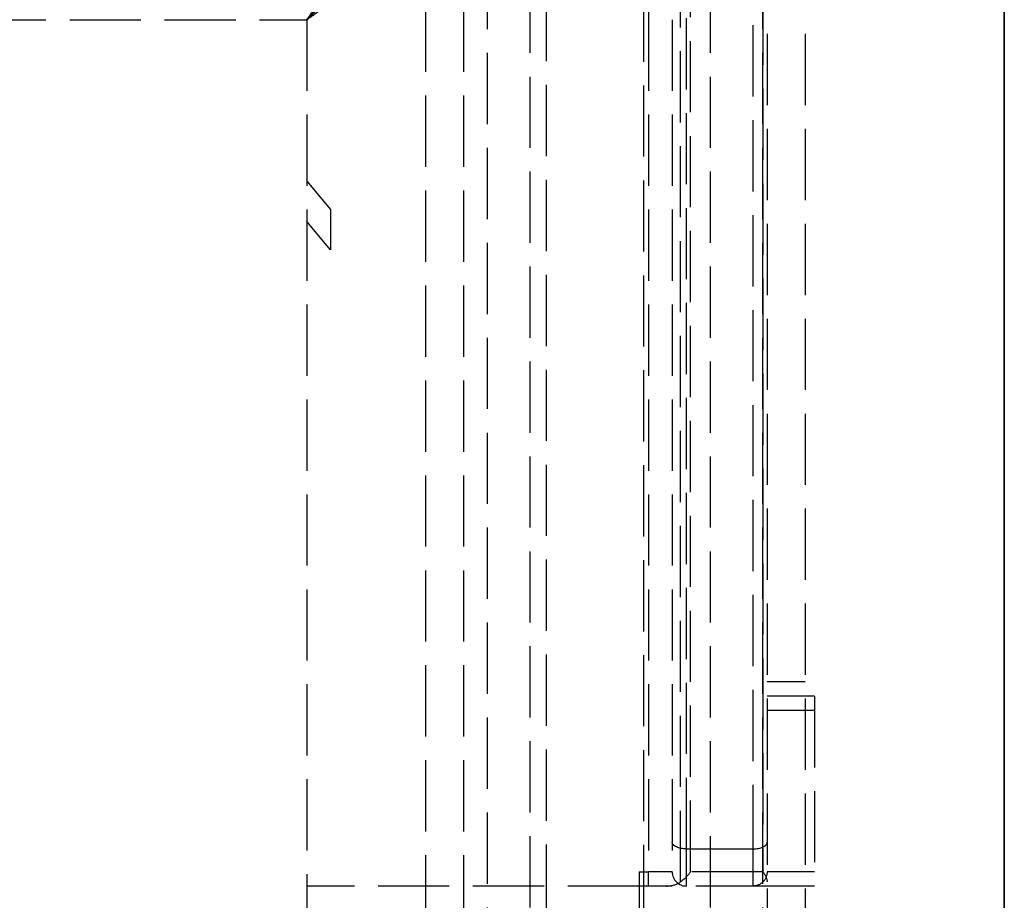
# Model space of a CAD drawing. Header units: millimetres. Extents: x -108 to 0, y 0 to 486.
# Tile 41 of 48: x -21 to 0, y 433 to 451. Entities that reach past the tile are written whole.
import ezdxf

# ---------------------------------------------------------------- set-up
doc = ezdxf.new("R2010")
doc.units = ezdxf.units.MM
doc.header["$LTSCALE"] = 10
doc.linetypes.add('ALLCAD_Strich', pattern=[0.2, 0.15, -0.05])
doc.layers.add('BESCH_KONT_sich_schn_grun_2d', color=10, linetype='Continuous')
doc.layers.add('BESCH_KONT_sich_schn_seit_2d', color=160, linetype='Continuous')

msp = doc.modelspace()

# ---------------------------------------------------------------- linework, layer by layer
at = {"layer": 'BESCH_KONT_sich_schn_grun_2d', "linetype": 'ALLCAD_Strich'}
for p, q in [((-9.649, 36.326), (-9.649, 475.95)), ((-7.599, 36.315), (-7.599, 475.95)), ((-7.499, 475.65), (-7.499, 451.2)), ((-6.999, 474.9), (-6.999, 451.2)), ((-6.824, 433.038), (-6.824, 461.768)), ((-6.612, 433.25), (-6.612, 461.768)), ((-5.087, 461.746), (-5.087, 433.25)), ((-4.999, 460.9), (-4.999, 4.5)), ((-4.199, 460.9), (-4.199, 4.5)), ((-9.999, 458), (-9.999, 17.8)), ((-6.199, 458), (-6.199, 17.8)), ((-10.899, 454.5), (-10.899, 20.1)), ((-5.099, 454.5), (-5.099, 20.1)), ((-12.199, 453.6), (-12.199, 11.8)), ((-11.399, 453.6), (-11.399, 11.8)), ((-6.699, 433.733), (-6.699, 453.083)), ((-5.299, 453.083), (-5.299, 433.733)), ((-97.699, 451.2), (-14.699, 451.2)), ((-14.699, 451.2), (-14.699, 14.2)), ((-7.499, 451.2), (-7.499, 433.25)), ((-6.999, 451.2), (-6.999, 433.25)), ((-14.699, 447.801), (-14.199, 447.205)), ((-14.199, 447.205), (-14.199, 446.354)), ((-14.199, 446.354), (-14.699, 446.95)), ((-4.199, 437.25), (-4.999, 437.25)), ((-4.199, 436.95), (-4.999, 436.95)), ((-3.999, 436.95), (-4.199, 436.95)), ((-3.999, 436.95), (-3.999, 432.95)), ((-3.999, 436.65), (-4.999, 436.65)), ((-6.699, 432.95), (-6.699, 433.733)), ((-6.699, 433.733), (-5.299, 433.733)), ((-5.299, 433.733), (-5.299, 432.95)), ((-7.699, 433.25), (-7.699, 432.95)), ((-7.699, 433.25), (-7.499, 433.25)), ((-7.499, 432.95), (-7.499, 433.25)), ((-6.999, 433.25), (-7.499, 433.25)), ((-5.087, 433.25), (-6.612, 433.25)), ((-3.999, 433.25), (-4.999, 433.25)), ((-7.699, 432.95), (-14.699, 432.95)), ((-7.699, 432.95), (-7.699, 419.95)), ((-7.124, 432.95), (-7.699, 432.95)), ((-4.999, 432.95), (-7.124, 432.95)), ((-4.199, 432.95), (-4.999, 432.95)), ((-3.999, 432.95), (-4.199, 432.95))]:
    msp.add_line(p, q, dxfattribs=at)
msp.add_arc((-6.699, 433.25), 0.3, 180, 270, dxfattribs=at)
at = {"layer": 'BESCH_KONT_sich_schn_grun_2d', "linetype": 'ALLCAD_Strich', "extrusion": (0, 0, -1)}
for centre, major_axis, ratio, start_param, end_param in [((-6.699, 433.876), (-0.3, 0), 0.478243, -1.570796, 0), ((-6.824, 433.25), (-0.277, -0.277), 0.414214, -1.963495, -1.178097), ((-5.299, 433.25), (-0.219, -0.205), 0.999804, -2.390884, -0.819813), ((-5.299, 433.25), (-0.277, 0.277), 0.414214, -4.31969, -3.534292)]:
    msp.add_ellipse(centre, major_axis=major_axis, ratio=ratio, start_param=start_param, end_param=end_param, dxfattribs=at)
at = {"layer": 'BESCH_KONT_sich_schn_grun_2d', "linetype": 'ALLCAD_Strich'}
for centre, major_axis, ratio, end_param in [((-5.299, 433.876), (0.3, 0), 0.478243, 0), ((-7.124, 433.25), (0.424, 0), 0.707107, -0.785398)]:
    msp.add_ellipse(centre, major_axis=major_axis, ratio=ratio, start_param=-1.570796, end_param=end_param, dxfattribs=at)
for points, knots in [([(-14.699, 451.2), (-14.633, 451.29), (-14.568, 451.381), (-14.426, 451.576), (-14.35, 451.68), (-14.22, 451.859), (-14.166, 451.933), (-13.881, 452.325), (-13.655, 452.637), (-13.309, 453.111), (-13.181, 453.287), (-13.006, 453.528), (-12.952, 453.603), (-12.702, 453.947), (-12.552, 454.153), (-12.427, 454.324), (-12.405, 454.354), (-12.359, 454.418), (-12.337, 454.448), (-12.315, 454.479), (-12.309, 454.486), (-12.302, 454.497), (-12.3, 454.5), (-12.299, 454.5)], [-0.5394971, -0.5394971, -0.5394971, -0.5394971, -0.5095095, -0.5095095, -0.4747731, -0.4747731, -0.4497734, -0.4497734, -0.3420888, -0.3420888, -0.2740337, -0.2740337, -0.2419717, -0.2419717, -0.1195119, -0.1195119, -0.0897008, -0.0897008, -0.0459031, -0.0459031, -0.0233521, -0.0233521, -0.000001, -0.000001, -0.000001, -0.000001]), ([(-14.699, 451.2), (-14.657, 451.244), (-14.615, 451.288), (-14.526, 451.381), (-14.479, 451.429), (-14.328, 451.587), (-14.223, 451.696), (-13.892, 452.041), (-13.668, 452.274), (-13.319, 452.638), (-13.187, 452.776), (-13.007, 452.963), (-12.953, 453.019), (-12.809, 453.17), (-12.722, 453.26), (-12.59, 453.398), (-12.539, 453.45), (-12.415, 453.58), (-12.374, 453.623), (-12.334, 453.664), (-12.321, 453.677), (-12.304, 453.695), (-12.3, 453.7), (-12.299, 453.7)], [-0.2840104, -0.2840104, -0.2840104, -0.2840104, -0.2742934, -0.2742934, -0.2634882, -0.2634882, -0.2392515, -0.2392515, -0.1860875, -0.1860875, -0.1515384, -0.1515384, -0.1361586, -0.1361586, -0.1083791, -0.1083791, -0.0883856, -0.0883856, -0.0522468, -0.0522468, -0.0266077, -0.0266077, -0.000001, -0.000001, -0.000001, -0.000001]), ([(-14.699, 451.2), (-14.656, 451.242), (-14.612, 451.284), (-14.519, 451.373), (-14.47, 451.42), (-14.312, 451.572), (-14.203, 451.676), (-13.859, 452.007), (-13.625, 452.231), (-13.262, 452.58), (-13.124, 452.713), (-12.937, 452.892), (-12.881, 452.946), (-12.73, 453.091), (-12.64, 453.177), (-12.502, 453.31), (-12.449, 453.36), (-12.32, 453.485), (-12.277, 453.526), (-12.236, 453.565), (-12.223, 453.578), (-12.204, 453.595), (-12.199, 453.599), (-12.199, 453.6)], [-0.2840098, -0.2840098, -0.2840098, -0.2840098, -0.2742928, -0.2742928, -0.2634877, -0.2634877, -0.2392511, -0.2392511, -0.1860872, -0.1860872, -0.1515382, -0.1515382, -0.1361584, -0.1361584, -0.108379, -0.108379, -0.0883855, -0.0883855, -0.0522468, -0.0522468, -0.0266077, -0.0266077, -0.000001, -0.000001, -0.000001, -0.000001]), ([(-14.699, 451.2), (-14.609, 451.266), (-14.519, 451.332), (-14.324, 451.473), (-14.219, 451.549), (-14.041, 451.679), (-13.966, 451.733), (-13.574, 452.019), (-13.263, 452.245), (-12.788, 452.59), (-12.612, 452.718), (-12.371, 452.893), (-12.297, 452.947), (-11.953, 453.198), (-11.747, 453.347), (-11.575, 453.472), (-11.545, 453.494), (-11.481, 453.541), (-11.451, 453.562), (-11.421, 453.584), (-11.413, 453.59), (-11.402, 453.598), (-11.399, 453.6), (-11.399, 453.6)], [-0.5394969, -0.5394969, -0.5394969, -0.5394969, -0.5095093, -0.5095093, -0.4747728, -0.4747728, -0.4497732, -0.4497732, -0.3420887, -0.3420887, -0.2740336, -0.2740336, -0.2419716, -0.2419716, -0.1195119, -0.1195119, -0.0897008, -0.0897008, -0.0459031, -0.0459031, -0.0233522, -0.0233522, -0.000001, -0.000001, -0.000001, -0.000001])]:
    msp.add_open_spline(points, degree=3, knots=knots, dxfattribs=at)
at = {"layer": 'BESCH_KONT_sich_schn_seit_2d', "linetype": 'ALLCAD_Strich'}
for p, q in [((0, 36.315, 43.291), (0, 485.809, 40.937)), ((0, 36.315, 427.291), (0, 485.809, 424.937)), ((0, 36.326, 45.341), (0, 476.9, 43.034)), ((0, 36.317, 43.591), (0, 476.9, 41.284)), ((0, 36.326, 429.341), (0, 476.9, 427.034)), ((0, 36.317, 427.591), (0, 476.9, 425.284)), ((0, 475.65, 429.388), (0, 433.25, 429.388)), ((0, 475.65, 45.388), (0, 433.25, 45.388)), ((0, 433.25, 430.912), (0, 474.95, 430.912)), ((0, 433.25, 46.912), (0, 474.95, 46.912)), ((0, 4.5, 436.8), (0, 460.9, 436.8)), ((0, 4.5, 52.8), (0, 460.9, 52.8)), ((0, 67.68, 29.176), (0, 460.9, 27.117)), ((0, 460.9, 429.176), (0, 433.038, 429.176)), ((0, 460.9, 45.176), (0, 433.038, 45.176)), ((0, 67.68, 413.176), (0, 460.9, 411.117)), ((0, 18.098, 468.9), (0, 458, 468.9)), ((0, 18.098, 472.7), (0, 458, 472.7)), ((0, 18.098, 454.9), (0, 458, 454.9)), ((0, 18.098, 458.7), (0, 458, 458.7)), ((0, 18.098, 84.9), (0, 458, 84.9)), ((0, 18.098, 88.7), (0, 458, 88.7)), ((0, 18.098, 70.9), (0, 458, 70.9)), ((0, 18.098, 74.7), (0, 458, 74.7)), ((0, 18.1, 440.8), (0, 457.7, 440.8)), ((0, 18.1, 56.8), (0, 457.7, 56.8)), ((0, 18.1, 440), (0, 457.7, 440)), ((0, 18.1, 56), (0, 457.7, 56)), ((0, 9.5, 403.8), (0, 455.9, 403.8)), ((0, 9.5, 19.8), (0, 455.9, 19.8)), ((0, 20.1, 119), (0, 454.5, 119)), ((0, 20.1, 124.8), (0, 454.5, 124.8)), ((0, 20.1, 503), (0, 454.5, 503)), ((0, 20.1, 508.8), (0, 454.5, 508.8)), ((0, 11.8, 434.3), (0, 453.6, 434.3)), ((0, 11.8, 50.3), (0, 453.6, 50.3)), ((0, 14.2, 47), (0, 451.2, 47)), ((0, 14.2, 431), (0, 451.2, 431)), ((0, 447.801, 429), (0, 451.2, 429)), ((0, 433.733, 423.574), (0, 451.2, 414.062)), ((0, 433.876, 423.837), (0, 451.2, 414.403)), ((0, 451.2, 428.5), (0, 433.25, 428.5)), ((0, 14.2, 431.8), (0, 451.2, 431.8)), ((0, 447.801, 45), (0, 451.2, 45)), ((0, 433.733, 39.574), (0, 451.2, 30.062)), ((0, 433.876, 39.837), (0, 451.2, 30.403)), ((0, 451.2, 44.5), (0, 433.25, 44.5)), ((0, 14.2, 47.8), (0, 451.2, 47.8)), ((0, 446.95, 429.4), (0, 447.801, 429.4)), ((0, 447.801, 429.4), (0, 447.801, 429)), ((0, 447.801, 429), (0, 447.205, 429)), ((0, 446.95, 45.4), (0, 447.801, 45.4)), ((0, 447.801, 45.4), (0, 447.801, 45)), ((0, 447.801, 45), (0, 447.205, 45)), ((0, 447.205, 429), (0, 447.205, 429.4)), ((0, 447.205, 429), (0, 446.95, 429)), ((0, 447.205, 45), (0, 447.205, 45.4)), ((0, 447.205, 45), (0, 446.95, 45)), ((0, 446.95, 429), (0, 446.95, 429.4)), ((0, 446.354, 429.4), (0, 446.95, 429.4)), ((0, 446.95, 45), (0, 446.95, 45.4)), ((0, 446.354, 45.4), (0, 446.95, 45.4)), ((0, 432.95, 429), (0, 446.95, 429)), ((0, 432.95, 45), (0, 446.95, 45)), ((0, 446.354, 429), (0, 446.354, 429.4)), ((0, 446.354, 45), (0, 446.354, 45.4)), ((0, 437.25, 427.7), (0, 437.25, 424.8)), ((0, 437.25, 43.7), (0, 437.25, 40.8)), ((0, 432.95, 428), (0, 436.95, 428)), ((0, 436.95, 427.7), (0, 432.95, 427.7)), ((0, 436.95, 425.3), (0, 436.95, 427.7)), ((0, 436.95, 424.5), (0, 433.316, 424.5)), ((0, 436.95, 426.2), (0, 432.95, 426.2)), ((0, 436.95, 41.3), (0, 436.95, 43.7)), ((0, 436.95, 43.7), (0, 432.95, 43.7)), ((0, 436.95, 42.2), (0, 432.95, 42.2)), ((0, 436.95, 40.5), (0, 433.316, 40.5)), ((0, 432.95, 44), (0, 436.95, 44)), ((0, 436.65, 425), (0, 433.25, 425)), ((0, 436.65, 41), (0, 433.25, 41)), ((0, 433.876, 423.837), (0, 433.733, 423.574)), ((0, 433.876, 39.837), (0, 433.733, 39.574)), ((0, 433.316, 424.5), (0, 432.95, 424.5)), ((0, 433.316, 40.5), (0, 432.95, 40.5)), ((0, 433.25, 429), (0, 433.25, 428.5)), ((0, 433.25, 428.5), (0, 432.95, 428.5)), ((0, 433.25, 429.388), (0, 433.25, 430.912)), ((0, 433.25, 428.5), (0, 433.25, 424.891)), ((0, 433.25, 424.891), (0, 432.95, 424.891)), ((0, 433.25, 40.891), (0, 432.95, 40.891)), ((0, 433.25, 44.5), (0, 432.95, 44.5)), ((0, 433.25, 44.5), (0, 433.25, 40.891)), ((0, 433.25, 45.388), (0, 433.25, 46.912)), ((0, 433.25, 45), (0, 433.25, 44.5)), ((0, 432.95, 431), (0, 432.95, 429.3)), ((0, 432.95, 429.3), (0, 432.95, 428.5)), ((0, 432.95, 428.5), (0, 432.95, 424.891)), ((0, 432.95, 44.5), (0, 432.95, 40.891)), ((0, 432.95, 47), (0, 432.95, 45.3)), ((0, 432.95, 45.3), (0, 432.95, 44.5)), ((0, 432.65, 424.8), (0, 432.65, 427.7)), ((0, 432.65, 40.8), (0, 432.65, 43.7))]:
    msp.add_line(p, q, dxfattribs=at)
at = {"layer": 'BESCH_KONT_sich_schn_seit_2d', "linetype": 'ALLCAD_Strich', "extrusion": (1, 0, 0)}
for centre, radius, start, end in [((436.95, 427.7), 0.3, 360, 90), ((436.95, 424.8), 0.3, 270, 0), ((436.95, 40.8), 0.3, 270, 0), ((436.95, 43.7), 0.3, 360, 90), ((434.45, 424.891), 1.2, 180, 241.4293), ((434.45, 40.891), 1.2, 180, 241.4293), ((434.45, 424.891), 1.5, 180, 241.4293), ((434.45, 40.891), 1.5, 180, 241.4293), ((432.95, 364), 67, 90, 103.81608), ((432.95, 427.7), 0.3, 90, 180), ((432.95, 424.8), 0.3, 180, 270), ((432.95, -20), 67, 90, 103.81608), ((432.95, 43.7), 0.3, 90, 180), ((432.95, 40.8), 0.3, 180, 270)]:
    msp.add_arc(centre, radius, start, end, dxfattribs=at)
at = {"layer": 'BESCH_KONT_sich_schn_seit_2d', "linetype": 'ALLCAD_Strich', "extrusion": (-1, 0, 0)}
for centre, radius, start, end in [((-436.65, 425.3), 0.3, 180, 270), ((-436.65, 41.3), 0.3, 180, 270), ((-433.25, 429.3), 0.3, 270, 0), ((-433.25, 45.3), 0.3, 270, 0), ((-432.95, 364), 65, 75.74997, 90), ((-432.95, -20), 65, 75.74997, 90)]:
    msp.add_arc(centre, radius, start, end, dxfattribs=at)
at = {"layer": 'BESCH_KONT_sich_schn_seit_2d', "linetype": 'ALLCAD_Strich', "extrusion": (1, 0, 0)}
for centre, major_axis, start_param, end_param in [((0, 433.25, 429.176), (0, -0.277, -0.277), -1.963495, -1.178097), ((0, 433.25, 430.7), (0, -0.277, 0.277), -1.178097, -0.392699), ((0, 433.25, 45.176), (0, -0.277, -0.277), -1.963495, -1.178097), ((0, 433.25, 46.7), (0, -0.277, 0.277), -1.178097, -0.392699)]:
    msp.add_ellipse(centre, major_axis=major_axis, ratio=0.414214, start_param=start_param, end_param=end_param, dxfattribs=at)
at = {"layer": 'BESCH_KONT_sich_schn_seit_2d', "linetype": 'ALLCAD_Strich', "extrusion": (-1, 0, 0)}
for centre, major_axis, ratio, start_param, end_param in [((0, 433.25, 425.3), (0, -0.21, 0.214), 0.999794, -2.364724, -0.793653), ((0, 433.25, 41.3), (0, -0.21, 0.214), 0.999794, -2.364724, -0.793653), ((0, 433.25, 428.876), (0, 0, -0.424), 0.707107, 1.570796, 2.356195), ((0, 433.25, 44.876), (0, 0, -0.424), 0.707107, 1.570796, 2.356195)]:
    msp.add_ellipse(centre, major_axis=major_axis, ratio=ratio, start_param=start_param, end_param=end_param, dxfattribs=at)

doc.saveas('drawing.dxf')
